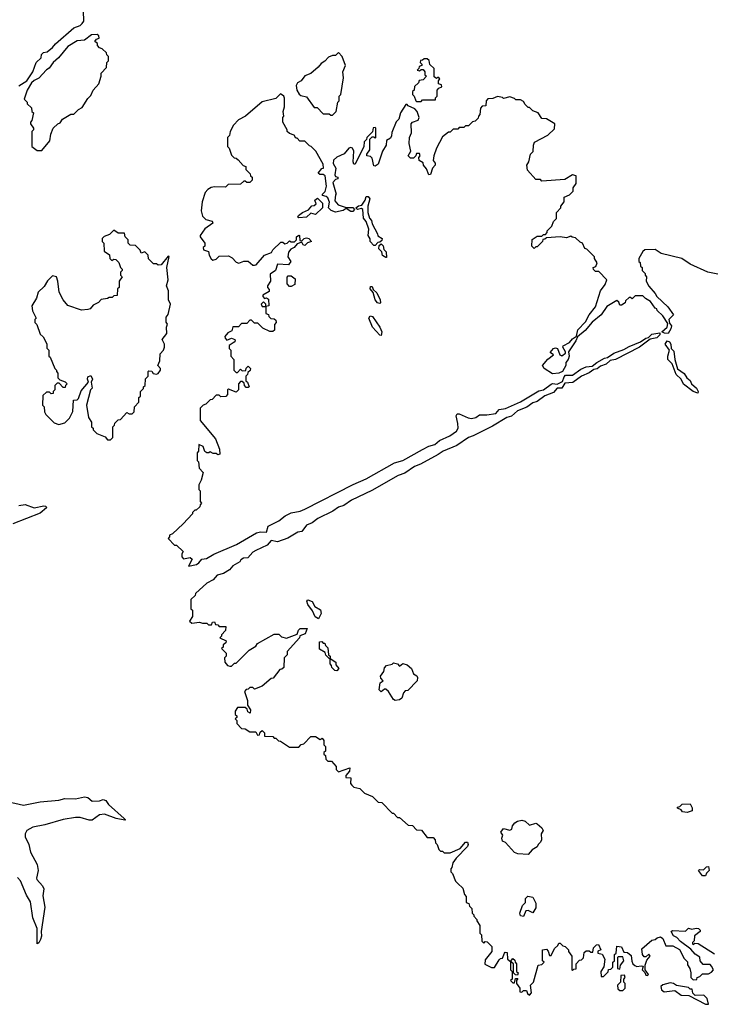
# Model space of a CAD drawing. Extents: x 2494159 to 2685562, y 773219 to 915170.
# Tile 31 of 201: x 2517830 to 2522366, y 884130 to 890565. Entities that reach past the tile are written whole.
import ezdxf

# ---------------------------------------------------------------- set-up
doc = ezdxf.new("R2010")
doc.units = 0

msp = doc.modelspace()

# ---------------------------------------------------------------- linework, layer by layer
at = {"layer": '0CON10XD'}
for points in [[(2517825, 890132.5), (2517877.5, 890165), (2517916.7, 890225), (2517937.5, 890285), (2517970, 890315), (2517971.7, 890338.3), (2517985, 890350), (2518010, 890355), (2518045, 890382.5), (2518065, 890407.5), (2518185, 890512.5), (2518225, 890527.5), (2518239.3, 890540.7), (2518250, 890555), (2518248.3, 890621.7)], [(2517975, 889710), (2518027, 889773), (2518033, 889817), (2518050, 889855), (2518080, 889885), (2518095, 889890), (2518110, 889915), (2518165, 889947.5), (2518185, 889947.5), (2518215, 889977.5), (2518239.3, 889990.7), (2518275, 890050), (2518295, 890070), (2518310, 890105), (2518347.5, 890145), (2518362.5, 890195), (2518362.5, 890215), (2518397, 890253), (2518400, 890285), (2518410, 890295), (2518410, 890325), (2518400, 890335), (2518398.3, 890348.3), (2518370, 890375), (2518351.7, 890381.7), (2518340, 890395), (2518338.3, 890408.3), (2518321.7, 890421.7), (2518331.7, 890438.3), (2518350, 890445), (2518348.3, 890458.3), (2518337, 890467), (2518300, 890465), (2518255, 890430), (2518205, 890426.7), (2518145, 890390), (2518083.9, 890316.1), (2518050, 890285), (2518023, 890247), (2518005, 890237.5), (2517955, 890182.5), (2517925, 890167.5), (2517908.3, 890151.7), (2517880, 890105), (2517860, 890045), (2517880, 890025), (2517880, 890015), (2517908.3, 889988.3), (2517910, 889965), (2517920, 889955), (2517910, 889905), (2517900, 889895), (2517900, 889885), (2517920, 889855), (2517920, 889845), (2517910, 889835), (2517910, 889735), (2517945, 889710), (2517975, 889710)], [(2519875, 889940), (2519900, 889965), (2519910, 890025), (2519920, 890035), (2519920, 890065), (2519930, 890075), (2519947.5, 890185), (2519942.5, 890225), (2519960, 890265), (2519940, 890325), (2519915, 890350), (2519895, 890330), (2519875, 890330), (2519850.7, 890319.3), (2519826.4, 890293.6), (2519800.7, 890279.3), (2519782.5, 890255), (2519735, 890212.5), (2519695, 890197.5), (2519670, 890165), (2519647, 890153), (2519637.5, 890135), (2519642.5, 890105), (2519657, 890077), (2519668.3, 890068.3), (2519705, 890060), (2519755, 889990), (2519775, 889990), (2519815, 889950), (2519855, 889950), (2519865, 889940), (2519875, 889940)], [(2520455, 890030), (2520465, 890040), (2520548.3, 890041.7), (2520550, 890055), (2520560, 890065), (2520560, 890105), (2520571.7, 890118.3), (2520590, 890125), (2520588.3, 890138.3), (2520570, 890145), (2520570, 890165), (2520578.3, 890178.3), (2520565, 890190), (2520555, 890180), (2520541.7, 890191.7), (2520540, 890245), (2520511.7, 890271.7), (2520507, 890297), (2520495, 890310), (2520475, 890310), (2520465, 890300), (2520451.7, 890298.3), (2520450, 890285), (2520460, 890275), (2520460, 890265), (2520441.7, 890258.3), (2520440, 890245), (2520430, 890235), (2520445, 890230), (2520455, 890240), (2520468.3, 890238.3), (2520480, 890225), (2520480, 890205), (2520490, 890195), (2520468.3, 890171.7), (2520441.7, 890168.3), (2520438.3, 890151.7), (2520411.7, 890128.3), (2520410, 890105), (2520400, 890095), (2520400, 890075), (2520410, 890065), (2520420, 890035), (2520425, 890030), (2520455, 890030)], [(2522064.2, 888555), (2522068.3, 888578.3), (2522035, 888630), (2522000, 888665), (2521997.5, 888675), (2521985, 888680), (2521955, 888722.5), (2521921.7, 888741.7), (2521905, 888760), (2521855, 888760), (2521835, 888740), (2521825, 888750), (2521815, 888750), (2521791.7, 888728.3), (2521790, 888715), (2521765, 888700), (2521755, 888700), (2521748.3, 888718.3), (2521735, 888730), (2521670.7, 888689.3), (2521633, 888637), (2521575, 888587.5), (2521527.1, 888532.9), (2521477.5, 888492.5), (2521468, 888465), (2521420, 888395), (2521422.5, 888365), (2521417, 888343), (2521402.5, 888325), (2521402.5, 888305), (2521380, 888265), (2521356.2, 888253.8), (2521315, 888250), (2521260, 888285), (2521250, 888305), (2521284.1, 888345.9), (2521320, 888375), (2521300, 888390), (2521320, 888415), (2521335, 888419.2), (2521346.7, 888415), (2521362.5, 888375), (2521375, 888367.5), (2521400, 888385), (2521400, 888395), (2521381.2, 888425), (2521385, 888432.5), (2521425.8, 888454.2), (2521445, 888478.8), (2521472.5, 888497.5), (2521481.1, 888538.9), (2521530.5, 888589.5), (2521554.2, 888635.8), (2521595, 888687.5), (2521628.3, 888791.7), (2521660, 888835), (2521670, 888865), (2521618.3, 888918.3), (2521595, 888920), (2521581.7, 888931.7), (2521580, 888945), (2521598.3, 888951.7), (2521607.5, 888975), (2521590, 889005), (2521590, 889015), (2521540, 889065), (2521525, 889070), (2521510, 889105), (2521495, 889110), (2521465, 889140), (2521443, 889143), (2521435, 889150), (2521405, 889140), (2521365, 889146.7), (2521275, 889140), (2521265, 889130), (2521251.7, 889128.3), (2521250, 889115), (2521215, 889080), (2521205, 889080), (2521195, 889070), (2521180, 889085), (2521181.7, 889128.3), (2521215, 889150), (2521245, 889150), (2521255, 889160), (2521268.3, 889161.7), (2521280, 889175), (2521280, 889185), (2521310, 889215), (2521320, 889245), (2521340, 889265), (2521340, 889305), (2521370, 889335), (2521370, 889345), (2521390, 889375), (2521390, 889405), (2521425, 889420), (2521450, 889445), (2521450, 889465), (2521470, 889495), (2521470, 889545), (2521445, 889550), (2521395, 889520), (2521245, 889510), (2521235, 889520), (2521205, 889520), (2521151.7, 889581.7), (2521147.5, 889615), (2521160, 889635), (2521170, 889685), (2521187, 889703), (2521190, 889745), (2521197.5, 889765), (2521285, 889810), (2521328.3, 889851.7), (2521330, 889885), (2521275, 889917.5), (2521245, 889920), (2521220, 889955), (2521185, 889970), (2521165, 889990), (2521155, 889990), (2521135, 890010), (2521125, 890030), (2521105, 890040), (2521075, 890040), (2521065, 890050), (2521035, 890060), (2520995, 890050), (2520987, 890057), (2520955, 890062.5), (2520925, 890050), (2520891.7, 890048.3), (2520880, 890035), (2520878.3, 890001.7), (2520855, 890000), (2520843, 889987), (2520840, 889945), (2520830, 889935), (2520828.3, 889921.7), (2520808.3, 889901.7), (2520791.7, 889898.3), (2520765, 889870), (2520745, 889870), (2520735, 889860), (2520705, 889860), (2520695, 889850), (2520665, 889850), (2520645, 889830), (2520635, 889830), (2520595, 889800), (2520556.7, 889725), (2520537.5, 889675), (2520533.3, 889645), (2520547, 889627), (2520547.5, 889615), (2520530, 889595), (2520517, 889553), (2520505, 889550), (2520490.7, 889590.7), (2520470, 889615), (2520468.3, 889628.3), (2520442.5, 889645), (2520440, 889665), (2520450, 889675), (2520445, 889690), (2520425, 889690), (2520420, 889675), (2520405, 889660), (2520385, 889660), (2520370, 889675), (2520387.5, 889705), (2520377.5, 889755), (2520380, 889795), (2520392.5, 889825), (2520390, 889885), (2520400, 889895), (2520435, 889907.5), (2520442.5, 889925), (2520428.8, 889965), (2520415, 889982.5), (2520371.7, 890001.7), (2520365, 890010), (2520355, 890010), (2520320, 889955), (2520310, 889915), (2520293, 889897), (2520263, 889827), (2520262.5, 889805), (2520255, 889790), (2520230, 889775), (2520227.5, 889745), (2520202.5, 889705), (2520175, 889620), (2520155, 889607.5), (2520145, 889610), (2520135, 889660), (2520125, 889670), (2520100, 889675), (2520100, 889685), (2520120, 889715), (2520120, 889785), (2520135, 889800), (2520145, 889800), (2520155, 889790), (2520160, 889795), (2520160, 889855), (2520155, 889860), (2520141.7, 889858.3), (2520138.3, 889831.7), (2520100, 889795), (2520098.3, 889781.7), (2520083, 889767), (2520080, 889735), (2520025, 889620), (2520015, 889620), (2520010, 889635), (2520016.1, 889706.1), (2520007.5, 889725), (2519995, 889730), (2519982.5, 889725), (2519951.2, 889688.8), (2519905, 889665.7), (2519882.8, 889647.2), (2519880.5, 889625), (2519896.7, 889595), (2519890.7, 889550.7), (2519895, 889540), (2519910, 889535), (2519910, 889525), (2519895, 889520), (2519878.3, 889501.7), (2519900, 889425), (2519895, 889420), (2519892, 889382), (2519913.8, 889355), (2519965, 889336.7), (2520008, 889338), (2520020, 889325), (2520007.7, 889312.3), (2519995, 889311.2), (2519965, 889330), (2519945, 889318.8), (2519895, 889305.8), (2519867.5, 889317.5), (2519850, 889335), (2519857, 889373), (2519845, 889400), (2519835, 889410), (2519810, 889415), (2519810, 889425), (2519827, 889443), (2519837, 889477), (2519828, 889545), (2519815, 889553.3), (2519793.3, 889553.3), (2519782.5, 889562.5), (2519805, 889592.5), (2519817.5, 889595), (2519815, 889620), (2519767.5, 889705), (2519736.4, 889736.4), (2519725, 889740), (2519695, 889770), (2519661.7, 889771.7), (2519645, 889790), (2519635, 889790), (2519625, 889810), (2519595, 889820), (2519580, 889835), (2519580, 889845), (2519550, 889895), (2519550, 889925), (2519557.5, 889935), (2519552.5, 889965), (2519562.5, 889995), (2519561.7, 890051.7), (2519557.5, 890065), (2519535, 890080), (2519505, 890050), (2519415, 890027.5), (2519306.4, 889933.6), (2519260.7, 889909.3), (2519227.5, 889875), (2519207.5, 889835), (2519201.7, 889808.3), (2519190, 889795), (2519190, 889735), (2519200, 889725), (2519215, 889680), (2519231.7, 889661.7), (2519245, 889660), (2519258.3, 889648.3), (2519291.7, 889611.7), (2519310, 889605), (2519310, 889585), (2519338.3, 889558.3), (2519340, 889545), (2519350, 889535), (2519350, 889515), (2519335, 889500), (2519315, 889500), (2519305, 889510), (2519295, 889510), (2519275, 889490), (2519193, 889487), (2519175, 889470), (2519105, 889472.5), (2519083, 889467), (2519060, 889455), (2519042.5, 889435), (2519022.5, 889375), (2519017.5, 889315), (2519025, 889280), (2519048.3, 889258.3), (2519088.3, 889248.3), (2519093.3, 889235), (2519041.7, 889198.3), (2519010, 889155), (2519010, 889145), (2519040, 889105), (2519040, 889085), (2519030, 889075), (2519031.7, 889061.7), (2519065, 889050), (2519070, 889025), (2519081.7, 889001.7), (2519093, 888993), (2519115, 889000), (2519135, 889020), (2519195, 889022.5), (2519219.3, 889009.3), (2519245, 888980), (2519263, 888973), (2519295, 888987.5), (2519325, 888987.5), (2519355, 888960), (2519365, 888960), (2519376.4, 888963.6), (2519430, 889025), (2519476.4, 889043.6), (2519485, 889060), (2519538.3, 889111.7), (2519551.7, 889111.7), (2519565, 889100), (2519580, 889105), (2519595, 889120), (2519605, 889112.5), (2519627, 889113), (2519640, 889125), (2519640, 889145), (2519655, 889157.5), (2519660, 889155), (2519661.7, 889121.7), (2519675, 889120), (2519690, 889135), (2519705, 889140), (2519720, 889135), (2519737.5, 889115), (2519713, 889107), (2519695, 889090), (2519683.6, 889093.6), (2519675, 889110), (2519645, 889100), (2519625, 889076.7), (2519602.5, 889065), (2519587.5, 889045), (2519583.3, 889015), (2519602.5, 888985), (2519588.3, 888961.7), (2519515, 888966.7), (2519502.5, 888925), (2519468.3, 888901.7), (2519470, 888855), (2519450, 888825), (2519450, 888815), (2519461.7, 888801.7), (2519461.7, 888788.3), (2519420, 888765), (2519420, 888755), (2519431.7, 888741.7), (2519445, 888747.5), (2519458.3, 888738.3), (2519460, 888695), (2519440, 888690), (2519440, 888705), (2519425, 888720), (2519410, 888705), (2519415, 888690), (2519440, 888690), (2519440, 888645), (2519458.3, 888638.3), (2519460, 888625), (2519471.7, 888611.7), (2519495, 888610), (2519505, 888600), (2519507.5, 888585), (2519497, 888573), (2519497.5, 888535), (2519485, 888527.5), (2519465, 888527.5), (2519419.3, 888549.3), (2519388.3, 888581.7)], [(2519655, 889270), (2519650, 889275), (2519652.5, 889285), (2519680, 889305), (2519718.3, 889321.7), (2519741.7, 889348.3), (2519755, 889350), (2519768.3, 889361.7), (2519760, 889385), (2519778.3, 889398.3), (2519810, 889365), (2519810, 889335), (2519765, 889292.5), (2519735, 889300), (2519705, 889273.3), (2519655, 889270)], [(2520155, 889090), (2520145, 889090), (2520122.5, 889115), (2520121.7, 889131.7), (2520110, 889155), (2520112.5, 889195), (2520096.7, 889246.7), (2520078.3, 889268.3), (2520073.3, 889323.3), (2520065, 889330), (2520040, 889325), (2520027.5, 889335), (2520045, 889348.8), (2520068.3, 889351.7), (2520090, 889385), (2520095, 889410), (2520108.3, 889408.3), (2520120, 889395), (2520107.5, 889345), (2520107.5, 889305), (2520118.3, 889268.3), (2520131.7, 889251.7), (2520135, 889230), (2520170, 889165), (2520171.7, 889151.7), (2520200, 889135), (2520198.3, 889121.7), (2520185, 889110), (2520171.7, 889108.3), (2520155, 889090)], [(2518425, 887820), (2518440, 887835), (2518440, 887905), (2518450, 887915), (2518451.7, 887928.3), (2518475, 887950), (2518488.3, 887951.7), (2518531.7, 887998.3), (2518545, 887990), (2518565, 887990), (2518578.3, 888001.7), (2518580, 888035), (2518610, 888065), (2518610, 888095), (2518620, 888105), (2518620, 888135), (2518640, 888155), (2518640, 888165), (2518650, 888175), (2518653, 888217), (2518670, 888235), (2518670, 888265), (2518675, 888270), (2518695, 888267.5), (2518703.3, 888253.3), (2518725, 888247.5), (2518736.4, 888253.6), (2518750, 888275), (2518750, 888285), (2518732.5, 888305), (2518747.5, 888335), (2518748.3, 888381.7), (2518770, 888405), (2518777.5, 888425), (2518777.5, 888445), (2518762.5, 888475), (2518792.5, 888515), (2518790, 888555), (2518797.5, 888575), (2518788.3, 888588.3), (2518788.3, 888621.7), (2518801.7, 888638.3), (2518816.7, 888705), (2518803.6, 888733.6), (2518803, 888793), (2518790, 888825), (2518800, 888865), (2518792.5, 888945), (2518807.5, 889017.5), (2518801.7, 889018.3), (2518755, 888962.5), (2518735, 888960), (2518725, 888970), (2518705, 888970), (2518671.7, 889001.7), (2518670, 889025), (2518648.3, 889048.3), (2518625, 889040), (2518618.3, 889058.3), (2518588.3, 889088.3), (2518551.7, 889091.7), (2518540, 889105), (2518540, 889125), (2518520, 889145), (2518515, 889170), (2518475, 889170), (2518445, 889190), (2518418.3, 889161.7), (2518381.7, 889148.3), (2518370, 889135), (2518370, 889115), (2518380, 889105), (2518381.7, 889051.7), (2518418.3, 889028.3), (2518420, 889005), (2518431.7, 888991.7), (2518445, 889000), (2518458.3, 888998.3), (2518478.3, 888978.3), (2518490, 888945), (2518500, 888935), (2518500, 888925), (2518490, 888915), (2518490, 888895), (2518500, 888885), (2518480, 888855), (2518480, 888815), (2518470, 888805), (2518468.3, 888761.7), (2518445, 888760), (2518435, 888750), (2518415, 888750), (2518405, 888742.5), (2518363, 888737), (2518345, 888717.5), (2518310.7, 888699.3), (2518290, 888675), (2518275, 888670), (2518235, 888667.5), (2518145, 888697.5), (2518113.9, 888733.9), (2518087.5, 888785), (2518080, 888855), (2518070, 888885), (2518045, 888890), (2518011.7, 888858.3), (2517989.3, 888820.7), (2517950, 888785), (2517940, 888745), (2517910, 888695), (2517913, 888663), (2517937.5, 888615), (2517930, 888605), (2517930, 888585), (2517941.7, 888571.7), (2517965, 888510), (2517983, 888493), (2518007, 888447), (2518008.3, 888418.3), (2518020, 888405), (2518020, 888365), (2518028.3, 888358.3), (2518060, 888285), (2518070, 888275), (2518070, 888265), (2518080, 888255), (2518080, 888225), (2518091.7, 888211.7), (2518128.3, 888198.3), (2518140, 888185), (2518130, 888175), (2518128.3, 888161.7), (2518115, 888160), (2518088.3, 888188.3), (2518075, 888190), (2518060, 888175), (2518060, 888145), (2518050, 888135), (2518048.3, 888121.7), (2518035, 888120), (2518025, 888130), (2518005, 888130), (2517981.7, 888108.3), (2517980, 888045), (2517990, 888035), (2517993, 888003), (2518000, 887985), (2518055, 887930), (2518085, 887920), (2518125, 887930), (2518155, 887960), (2518177.5, 888005), (2518181.7, 888078.3), (2518205, 888080), (2518215, 888090), (2518231.7, 888138.3), (2518280, 888195), (2518272.5, 888215), (2518275, 888230), (2518295, 888240), (2518306.7, 888215), (2518297.5, 888195), (2518303, 888157), (2518292.5, 888145), (2518267.5, 888045), (2518280, 887965), (2518300, 887935), (2518300, 887905), (2518310, 887895), (2518310, 887885), (2518335, 887860), (2518388.3, 887838.3), (2518405, 887820), (2518425, 887820)], [(2520230, 889010), (2520225, 889010), (2520203.3, 889023.3), (2520198.3, 889048.3), (2520178.3, 889068.3), (2520181.7, 889088.3), (2520195, 889100), (2520207, 889087), (2520212.5, 889062.5), (2520227, 889047), (2520230, 889010)], [(2522395, 888902.5), (2522330, 888915), (2522215, 888967.5), (2522160, 889005), (2522025, 889037.5), (2521985, 889062.5), (2521918.3, 889061.7), (2521905, 889050), (2521880, 889005), (2521880, 888985), (2521887, 888977), (2521890, 888955), (2521900, 888945), (2521900, 888925), (2521920, 888905), (2521920, 888895), (2521930, 888885), (2521927.5, 888855), (2521945, 888822.5), (2521986.4, 888776.4), (2521997.5, 888755), (2522067.7, 888687.7), (2522106.4, 888636.4), (2522076.2, 888605), (2522080.5, 888580.5), (2522093, 888563), (2522088.8, 888545), (2522070, 888515), (2522046.4, 888516.4), (2522030, 888525), (2522064.2, 888555)], [(2519605, 888820), (2519595, 888820), (2519578.3, 888838.3), (2519578.3, 888881.7), (2519585, 888890), (2519605, 888890), (2519631.7, 888871.7), (2519630, 888835), (2519605, 888820)], [(2520185, 888710), (2520170, 888715), (2520153.9, 888733.9), (2520141.7, 888781.7), (2520122.5, 888805), (2520125, 888820), (2520135, 888820), (2520142.5, 888802.5), (2520165, 888780), (2520187.5, 888735), (2520190, 888715), (2520185, 888710)], [(2519388.3, 888581.7), (2519365, 888582.5), (2519345, 888600), (2519335, 888600), (2519315, 888580), (2519281.7, 888578.3), (2519261.7, 888558.3), (2519225, 888557.5), (2519218.3, 888531.7), (2519190.7, 888519.3), (2519172.5, 888495), (2519173, 888483), (2519185, 888470), (2519215, 888482.5), (2519237.5, 888475), (2519240, 888465), (2519233, 888457), (2519200, 888435), (2519200, 888415), (2519210, 888405), (2519210, 888365), (2519230, 888345), (2519230, 888275), (2519245, 888260), (2519255, 888260), (2519275, 888280), (2519285, 888270), (2519308.3, 888271.7), (2519311.7, 888288.3), (2519325, 888300), (2519340, 888285), (2519338.3, 888271.7), (2519321.7, 888258.3), (2519320, 888245), (2519310, 888235), (2519310, 888205), (2519320, 888195), (2519330, 888165), (2519325, 888160), (2519311.7, 888161.7), (2519300, 888175), (2519298.3, 888188.3), (2519285, 888200), (2519275, 888200), (2519260, 888185), (2519260, 888145), (2519245, 888130), (2519195, 888150), (2519190, 888145), (2519190, 888115), (2519178.3, 888101.7), (2519145, 888100), (2519135, 888110), (2519115, 888110), (2519088.3, 888081.7), (2519075, 888080), (2519048.3, 888051.7), (2519030, 888045), (2519010, 888025), (2519010, 887945), (2519110, 887825), (2519137, 887757), (2519140, 887725), (2519125, 887720), (2519115, 887730), (2519095, 887730), (2519075, 887740), (2519067, 887733), (2519053, 887733), (2519041.7, 887741.7), (2519030, 887775), (2519001.7, 887788.3), (2519000, 887745), (2518990, 887735), (2518990, 887685), (2519000, 887675), (2519003, 887633), (2519030, 887605), (2519017.5, 887555), (2519002.5, 887525), (2519002.5, 887495), (2519010, 887485), (2519010, 887415), (2519020, 887405), (2519010, 887395), (2519008.3, 887381.7), (2518985, 887360), (2518975, 887360), (2518960, 887345), (2518960, 887335), (2518899.3, 887270.7), (2518830, 887205), (2518810, 887195), (2518810, 887185), (2518800, 887175), (2518841.7, 887131.7), (2518855, 887130), (2518898.3, 887088.3), (2518890, 887075), (2518890, 887055), (2518901.7, 887041.7), (2518945, 887050), (2518958.3, 887038.3), (2518933, 886993), (2518985.6, 887005), (2519002.2, 887015), (2519020.5, 887039.5), (2519052.8, 887042.8), (2519098.9, 887071.1), (2519248.9, 887135), (2519378.8, 887211.2), (2519405, 887217.7), (2519444.3, 887215.7), (2519455.9, 887254.1), (2519525, 887290.6), (2519567.2, 887322.8), (2519605, 887341.9), (2519665, 887352.8), (2519694.2, 887365), (2520011.9, 887528.1), (2520095, 887563.8), (2520281.2, 887668.8), (2520335, 887684.2), (2520465, 887755.9), (2520505, 887777.8), (2520545, 887788.4), (2520575, 887815.6), (2520643.5, 887845), (2520685.8, 887875), (2520696.9, 887895), (2520696.3, 887926.3), (2520684.2, 887975.8), (2520691.2, 887988.8), (2520705, 887988.8), (2520762.3, 887962.3), (2520785, 887958), (2520812.5, 887965), (2520837.3, 887982.7), (2520885, 887981.9), (2520945, 887991.8), (2520965, 888017.3), (2521006.2, 888023.8), (2521105, 888068.2), (2521225, 888138.9), (2521255, 888145.7), (2521305, 888183.5), (2521315, 888187.3), (2521345, 888182.5), (2521380.7, 888199.3), (2521390, 888230), (2521399.3, 888240.7), (2521445, 888242.5), (2521499.3, 888280.7), (2521534.5, 888295.5), (2521575, 888299.5), (2521605, 888324.4), (2521655, 888352.7), (2521675, 888356.9), (2521715, 888386.2), (2521780.7, 888409.3), (2521815, 888429.4), (2521890.5, 888459.5), (2521925, 888483.3), (2521943, 888487), (2521965, 888508.9), (2522017.5, 888517.5), (2522016.7, 888505), (2521997.5, 888485), (2521952.5, 888477.5), (2521882.5, 888425), (2521726.4, 888343.6), (2521691.7, 888338.3), (2521665, 888312.5), (2521629.1, 888300.9), (2521607.1, 888282.9), (2521585, 888278.6), (2521555, 888257.5), (2521504.4, 888235.6), (2521446.9, 888193.1), (2521395, 888190), (2521375, 888156), (2521345, 888156), (2521322.1, 888127.9), (2521265, 888106.9), (2521215, 888069.5), (2521185, 888061.1), (2521146.7, 888033.3), (2521085, 888008.5), (2521045.4, 887974.6), (2521015, 887964.5), (2520921.3, 887908.7), (2520796.2, 887845), (2520765, 887834.2), (2520688.1, 887781.9), (2520598.8, 887745), (2520567.8, 887722.2), (2520450.9, 887659.1), (2520411.9, 887645), (2520348.9, 887601.1), (2520306, 887585), (2520132.6, 887487.4), (2519999.4, 887425), (2519950, 887390), (2519915, 887379.6), (2519877.9, 887352.1), (2519779.2, 887305), (2519742.4, 887277.6), (2519705, 887261.9), (2519675, 887220), (2519650, 887215), (2519582.7, 887177.3), (2519517.1, 887152.9), (2519475, 887161.4), (2519448.6, 887131.4), (2519374.9, 887095.1), (2519354.6, 887085), (2519322.5, 887047.5), (2519293.3, 887045), (2519276.7, 887035), (2519268.8, 887021.2), (2519223.3, 886995), (2519201.2, 886968.8), (2519163.8, 886946.2), (2519122.5, 886935), (2519096.4, 886903.6), (2519055, 886882.5), (2518980, 886815), (2518978.3, 886801.7), (2518950, 886775), (2518950, 886715), (2518960, 886705), (2518960, 886665), (2518940, 886635), (2518955, 886620), (2519005, 886627.5), (2519025, 886620), (2519055, 886620), (2519065, 886610), (2519085, 886610), (2519091.7, 886628.3), (2519105, 886630), (2519111.7, 886611.7), (2519125, 886610), (2519135, 886600), (2519178.3, 886598.3), (2519177, 886573), (2519150, 886545), (2519150, 886535), (2519140, 886525), (2519180, 886505), (2519178.3, 886491.7), (2519161.7, 886478.3), (2519160, 886465), (2519150, 886455), (2519180, 886425), (2519180, 886405), (2519170, 886395), (2519172.5, 886365), (2519190, 886345), (2519205, 886340), (2519215, 886340), (2519235, 886360), (2519245, 886360), (2519330, 886445), (2519375, 886470), (2519385, 886487.5), (2519495, 886550), (2519525, 886550), (2519541.7, 886531.7), (2519575, 886522.5), (2519645, 886550), (2519652.5, 886575), (2519664, 886586), (2519710, 886585), (2519698, 886552), (2519661.7, 886538.3), (2519660, 886525), (2519580, 886435), (2519580, 886415), (2519560, 886395), (2519558.3, 886331.7), (2519545, 886320), (2519531.7, 886318.3), (2519488.3, 886261.7), (2519475, 886260), (2519415, 886210), (2519365, 886190), (2519355, 886200), (2519335, 886200), (2519325, 886190), (2519311.7, 886188.3), (2519300, 886175), (2519320, 886115), (2519320, 886085), (2519340, 886055), (2519338.3, 886031.7), (2519321.7, 886041.7), (2519318.3, 886058.3), (2519305, 886070), (2519255, 886070), (2519240, 886045), (2519240, 886025), (2519250, 886015), (2519250, 886005), (2519240, 885995), (2519250, 885985), (2519250, 885965), (2519281.7, 885931.7), (2519305, 885930), (2519335, 885910), (2519375, 885910), (2519385, 885890), (2519398.3, 885891.7), (2519401.7, 885908.3), (2519415, 885920), (2519430, 885905), (2519431.7, 885881.7), (2519485, 885880), (2519495, 885870), (2519505, 885870), (2519521.7, 885851.7), (2519535, 885850), (2519595, 885810), (2519655, 885810), (2519671.7, 885828.3), (2519688.3, 885831.7), (2519735, 885880), (2519765, 885880), (2519795, 885860), (2519808.3, 885868.3), (2519820, 885855), (2519820, 885825), (2519830, 885815), (2519830, 885785), (2519820, 885775), (2519820, 885765), (2519830, 885755), (2519831.7, 885731.7), (2519845, 885720), (2519868.3, 885718.3), (2519900, 885685), (2519900, 885665), (2519915, 885650), (2519990, 885675), (2519985.9, 885654.1), (2519963.9, 885626.1), (2519962.5, 885612.5), (2519995, 885610), (2519992.5, 885572.5), (2520001.7, 885561.7), (2520015, 885550), (2520055, 885540), (2520085, 885510), (2520138.3, 885488.3), (2520175, 885450), (2520198.3, 885448.3), (2520265, 885380), (2520275, 885380), (2520301.7, 885351.7), (2520315, 885350), (2520371.7, 885301.7), (2520398.3, 885298.3), (2520425, 885270), (2520458.3, 885268.3), (2520495, 885220), (2520535, 885220), (2520547.5, 885205), (2520550, 885185), (2520560, 885175), (2520571.7, 885141.7), (2520581.7, 885131.7), (2520595, 885130), (2520605, 885120), (2520645, 885120), (2520710.7, 885149.3), (2520745, 885188.8), (2520759.2, 885189.2), (2520763.8, 885175), (2520758.1, 885161.9), (2520683.8, 885085), (2520663.3, 885055), (2520657, 885023), (2520650, 885015), (2520650, 884995), (2520660, 884985), (2520680, 884935), (2520695, 884920), (2520728.3, 884888.3), (2520738.3, 884848.3), (2520750, 884835), (2520750, 884795), (2520768.3, 884788.3), (2520771.7, 884771.7), (2520787, 884757), (2520790, 884725), (2520800, 884715), (2520800, 884705), (2520820, 884685), (2520820, 884675), (2520840, 884645), (2520840, 884595), (2520850, 884585), (2520851.7, 884541.7), (2520865, 884530), (2520875, 884540), (2520888.3, 884538.3), (2520917, 884507), (2520917.5, 884475), (2520875, 884420), (2520873, 884393), (2520915, 884370), (2520935, 884370), (2520965, 884420), (2520975, 884430), (2520988.3, 884431.7), (2521000, 884465), (2521005, 884470), (2521018.3, 884468.3), (2521020, 884425), (2521040, 884410), (2521040, 884355), (2521050, 884345), (2521050, 884295), (2521040, 884285), (2521055, 884270), (2521065, 884270), (2521071.7, 884298.3), (2521088.3, 884298.3), (2521080, 884285), (2521080, 884265), (2521100, 884235), (2521101.7, 884211.7), (2521115, 884210), (2521125, 884220), (2521145, 884220), (2521151.7, 884201.7), (2521165, 884190)], [(2520195, 888500), (2520185, 888502.5), (2520137.5, 888555), (2520112.5, 888615), (2520121.7, 888628.3), (2520137.5, 888625), (2520186.1, 888556.1), (2520197.5, 888525), (2520195, 888500)], [(2522265, 888123.3), (2522234.2, 888134.2), (2522172, 888182), (2522155.7, 888215.7), (2522123.3, 888245), (2522096.1, 888316.1), (2522068.8, 888345), (2522068, 888365), (2522080, 888405), (2522052, 888445), (2522064.3, 888465.7), (2522080.5, 888460.5), (2522088.8, 888445), (2522090, 888415), (2522108.8, 888398.8), (2522114, 888344), (2522132, 888282), (2522175, 888252.5), (2522194.1, 888224.1), (2522215.8, 888205.8), (2522223.9, 888183.9), (2522255.7, 888155.7), (2522266.7, 888135), (2522265, 888123.3)], [(2517825, 887390.8), (2517865, 887395.5), (2517925, 887374.4), (2517988.3, 887388.3), (2518000, 887385), (2518006.2, 887375), (2517965, 887340.6), (2517785, 887269.1)], [(2519785, 886650), (2519762, 886662), (2519745, 886702.5), (2519713.9, 886743.9), (2519707.5, 886765), (2519715, 886772.5), (2519743, 886763), (2519760.7, 886730.7), (2519798.3, 886708.3), (2519802.5, 886685), (2519785, 886650)], [(2519860, 886390), (2519855, 886390), (2519831.7, 886411.7), (2519828.3, 886428.3), (2519791.7, 886451.7), (2519791.7, 886498.3), (2519805, 886500), (2519815, 886490), (2519825, 886490), (2519830, 886475), (2519845, 886460), (2519850, 886415), (2519860, 886405), (2519860, 886390)], [(2519905, 886310), (2519891.7, 886311.7), (2519871.7, 886331.7), (2519870, 886345), (2519860, 886355), (2519860, 886390), (2519897.5, 886365), (2519898.3, 886348.3), (2519917.5, 886325), (2519905, 886310)], [(2520286.4, 886116.4), (2520275, 886122.5), (2520242.5, 886175), (2520225, 886190), (2520215, 886190), (2520195, 886172.5), (2520180, 886185), (2520188.3, 886231.7), (2520207.5, 886245), (2520191.7, 886261.7), (2520190, 886275), (2520212.5, 886305), (2520215, 886330), (2520230, 886345), (2520265, 886353.3), (2520275, 886362.5), (2520300, 886355), (2520315, 886340), (2520335, 886357.5), (2520365, 886347.5), (2520392.5, 886325), (2520405, 886290), (2520426.4, 886276.4), (2520432.5, 886265), (2520430, 886245), (2520368.3, 886181.7), (2520351.7, 886178.3), (2520340, 886165), (2520328.3, 886131.7), (2520315, 886120), (2520286.4, 886116.4)], [(2517750, 885455), (2517855, 885432), (2517965, 885453.5), (2518085, 885463.8), (2518125, 885475.4), (2518195, 885472.5), (2518255, 885486.2), (2518275, 885480.6), (2518305, 885457.8), (2518351.1, 885458.9), (2518375, 885467.8), (2518393, 885463), (2518410, 885435), (2518512.5, 885345), (2518522.5, 885335), (2518517.3, 885332.7), (2518460, 885345), (2518385, 885372.9), (2518352.8, 885367.2), (2518305, 885333.6), (2518285, 885333.8), (2518225, 885351.4), (2518195, 885350), (2518115, 885336.8), (2517995, 885302), (2517915, 885287.2), (2517876.9, 885265), (2517865.5, 885245), (2517866.4, 885225), (2517889.5, 885175), (2517901.5, 885125), (2517945, 885043.3), (2517950.5, 885005), (2517940, 884955), (2517943.1, 884945), (2517978.5, 884905), (2517987.8, 884885), (2517980.8, 884839.2), (2517995.3, 884765), (2517970.6, 884605), (2517973.1, 884575), (2517966.1, 884553.9), (2517955, 884532.5), (2517943.8, 884525), (2517944.6, 884624.6), (2517915.8, 884695.8), (2517900.6, 884800.6), (2517873.6, 884843.6), (2517836.4, 884936.4), (2517815, 884959.1)], [(2522195, 885383.3), (2522165, 885387.5), (2522155, 885400), (2522131.7, 885411.7), (2522131.7, 885418.3), (2522148.3, 885421.7), (2522163, 885437), (2522215, 885440), (2522227.5, 885415), (2522227.5, 885395), (2522195, 885383.3)], [(2521155, 885110), (2521087, 885113), (2521065, 885122.5), (2521006.4, 885186.4), (2520987, 885197), (2520983.3, 885215), (2520990, 885235), (2520977.5, 885255), (2520995, 885280), (2521035, 885267.5), (2521047.5, 885275), (2521053, 885297), (2521067.5, 885315), (2521085, 885326.7), (2521115, 885333.8), (2521135, 885326.7), (2521165, 885300), (2521205, 885313.3), (2521215, 885310), (2521245, 885282.5), (2521252.5, 885265), (2521240, 885245), (2521242.5, 885205), (2521235, 885190), (2521220, 885175), (2521215, 885160), (2521180.7, 885139.3), (2521155, 885110)], [(2522315, 884970), (2522295, 884970), (2522270, 885005), (2522275, 885010), (2522301.7, 885008.3), (2522321.7, 885028.3), (2522335, 885030), (2522340, 885005), (2522322.5, 884987.5), (2522315, 884970)], [(2521125, 884703.3), (2521105, 884707.5), (2521100, 884725), (2521117.5, 884775), (2521137.5, 884795), (2521138.3, 884821.7), (2521153.6, 884836.4), (2521185, 884830), (2521205, 884790), (2521205, 884760), (2521185, 884727.5), (2521155, 884742.5), (2521140, 884740), (2521125, 884703.3)], [(2521165, 884190), (2521177.5, 884205), (2521170, 884255), (2521190, 884275), (2521220, 884385), (2521245, 884390), (2521260, 884405), (2521250, 884415), (2521248.3, 884428.3), (2521250, 884485), (2521275, 884490), (2521286.7, 884476.7), (2521295, 884450), (2521305, 884450), (2521327.5, 884495), (2521350, 884515), (2521355, 884530), (2521365, 884530), (2521381.7, 884511.7), (2521398.3, 884508.3), (2521420, 884485), (2521420, 884475), (2521440, 884445), (2521440, 884355), (2521445, 884350), (2521455, 884360), (2521468.3, 884361.7), (2521470, 884395), (2521491.7, 884418.3), (2521505, 884420), (2521517, 884433), (2521521.7, 884468.3), (2521535, 884480), (2521555, 884480), (2521565, 884470), (2521578.3, 884471.7), (2521581.7, 884498.3), (2521601.7, 884518.3), (2521615, 884520), (2521630, 884485), (2521611.7, 884478.3), (2521610, 884465), (2521638.3, 884458.3), (2521657.5, 884425), (2521650, 884375), (2521630, 884345), (2521631.7, 884311.7), (2521648.3, 884311.7), (2521678.3, 884341.7), (2521681.7, 884358.3), (2521695, 884360), (2521708.3, 884371.7), (2521710, 884405), (2521720, 884415), (2521720, 884455), (2521730, 884465), (2521735, 884510), (2521766.1, 884506.1), (2521781.7, 884471.7), (2521805, 884467.5), (2521829.3, 884449.3), (2521832.5, 884412.5), (2521840, 884395), (2521853.6, 884383.6), (2521866.4, 884376.4), (2521895, 884382.5), (2521908.3, 884378.3), (2521900, 884355), (2521918.3, 884338.3), (2521925, 884320), (2521935, 884317.5), (2521942.5, 884325), (2521920, 884355), (2521920, 884385), (2521932.5, 884417.5), (2521952.5, 884445), (2521945, 884457.5), (2521925, 884440), (2521915, 884440), (2521902.5, 884455), (2521898.3, 884491.7), (2521965, 884550), (2521985, 884552.5), (2522000, 884565), (2522021.7, 884571.7), (2522035, 884560), (2522055, 884512.5), (2522101.7, 884511.7), (2522145, 884487.5), (2522175, 884430), (2522197, 884407), (2522198.3, 884388.3), (2522212.5, 884365), (2522220, 884335), (2522220, 884305), (2522235, 884290), (2522258.3, 884291.7), (2522260, 884305), (2522278.3, 884311.7), (2522295, 884330), (2522335, 884330), (2522355, 884340), (2522367.5, 884355), (2522355, 884380), (2522345, 884390), (2522300.7, 884390.7), (2522280, 884415), (2522278.3, 884438.3), (2522247, 884457), (2522219.3, 884489.3), (2522150.7, 884540.7), (2522127.5, 884567.5), (2522105, 884577.5), (2522090, 884605), (2522098.3, 884611.7), (2522185, 884607.5), (2522205, 884627.5), (2522225, 884620), (2522255, 884627.5), (2522270, 884625), (2522280, 884615), (2522280, 884605), (2522243, 884577), (2522240, 884545), (2522230, 884535), (2522230, 884525), (2522235, 884520), (2522245, 884530), (2522267, 884527), (2522375, 884460)], [(2521085, 884320), (2521071.7, 884321.7), (2521060, 884335), (2521060, 884395), (2521040, 884410), (2521055, 884430), (2521068.3, 884418.3), (2521070, 884405), (2521080, 884395), (2521080, 884345), (2521090, 884335), (2521085, 884320)], [(2521755, 884360), (2521760, 884385), (2521780, 884415), (2521775, 884440), (2521745, 884440), (2521740, 884435), (2521740, 884365), (2521755, 884360)], [(2521775, 884220), (2521790, 884235), (2521790, 884265), (2521780, 884275), (2521780, 884295), (2521790, 884305), (2521785, 884320), (2521761.7, 884318.3), (2521760, 884275), (2521740, 884255), (2521741.7, 884231.7), (2521755, 884220), (2521775, 884220)], [(2522335, 884130), (2522327, 884167), (2522305, 884190), (2522248.3, 884188.3), (2522233, 884203), (2522228.3, 884228.3), (2522215, 884230), (2522205, 884240), (2522125, 884252.5), (2522105, 884266.7), (2522085, 884270), (2522035, 884257.5), (2522023, 884247), (2522027.5, 884225), (2522045, 884212.5), (2522115, 884220), (2522155, 884188.8), (2522207, 884187), (2522315, 884130), (2522335, 884130)]]:
    msp.add_lwpolyline(points, dxfattribs=at)

doc.saveas('drawing.dxf')
